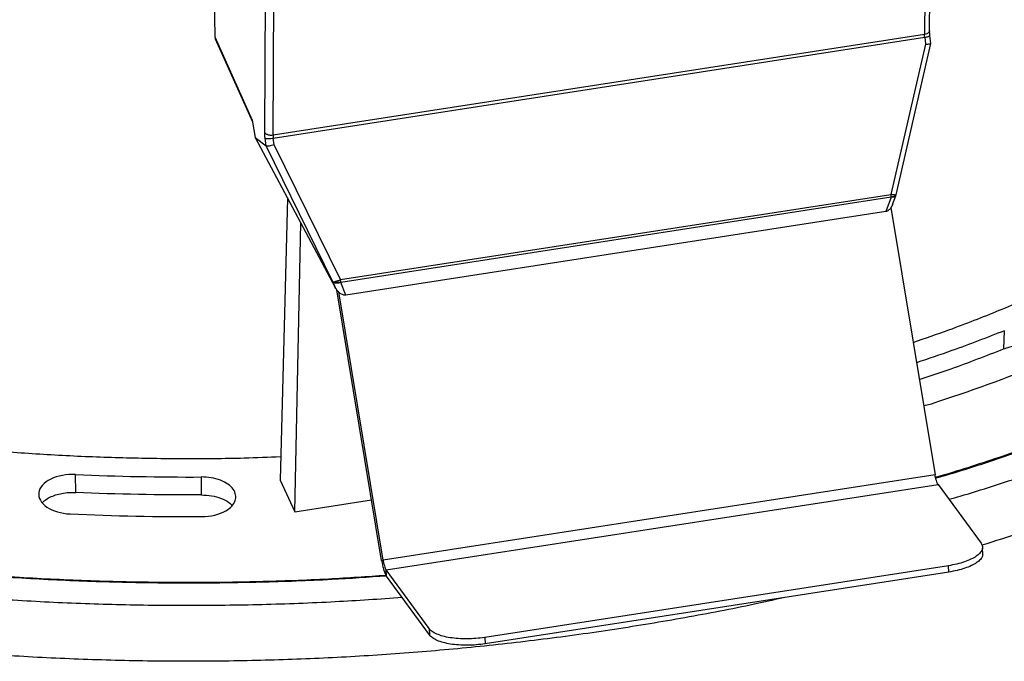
# Model space of a CAD drawing. Header units: millimetres. Extents: x 226 to 954, y 75 to 822.
# Tile 62 of 130: x 308 to 351, y 628 to 657. Entities that reach past the tile are written whole.
import ezdxf

# ---------------------------------------------------------------- set-up
doc = ezdxf.new("R2010")
doc.units = ezdxf.units.MM

msp = doc.modelspace()

# ---------------------------------------------------------------- linework, layer by layer
at = {"color": 179, "linetype": 'Continuous', "lineweight": 25}
for p, q in [((347.347, 656.071), (347.422, 669.419)), ((347.2, 669.259), (347.125, 655.912)), ((315.964, 664.859), (316.071, 655.807)), ((318.261, 651.627), (318.336, 664.975)), ((318.627, 651.503), (318.702, 664.851)), ((316.071, 655.807), (317.715, 652.157)), ((316.071, 655.807), (316.093, 655.721)), ((316.091, 655.721), (317.727, 652.087)), ((347.125, 655.912), (318.627, 651.503)), ((318.636, 651.38), (347.131, 655.788)), ((347.131, 655.788), (347.162, 655.492)), ((347.395, 655.514), (347.359, 655.862)), ((347.162, 655.492), (345.655, 648.916)), ((345.877, 648.895), (347.394, 655.517)), ((317.715, 652.157), (317.848, 651.405)), ((317.848, 651.405), (318.317, 651.036)), ((317.848, 651.405), (321.349, 644.844)), ((318.318, 651.035), (318.277, 651.38)), ((318.671, 651.085), (318.636, 651.38)), ((318.317, 651.036), (318.318, 651.035)), ((321.246, 645.099), (318.317, 651.036)), ((321.578, 645.191), (318.671, 651.085)), ((319.26, 648.759), (318.934, 636.422)), ((321.578, 645.191), (345.655, 648.916)), ((345.663, 648.792), (321.586, 645.068)), ((345.663, 648.792), (345.433, 648.168)), ((345.723, 648.469), (345.866, 648.858)), ((345.654, 648.34), (347.584, 636.66)), ((345.433, 648.168), (321.809, 644.513)), ((319.577, 635.037), (319.837, 647.677)), ((321.246, 645.099), (321.349, 644.844)), ((321.809, 644.513), (321.586, 645.068)), ((323.376, 632.901), (321.419, 644.741)), ((323.436, 632.925), (321.498, 644.653)), ((350.615, 642.954), (350.585, 642.162)), ((309.993, 635.883), (309.989, 636.67)), ((347.584, 636.66), (323.436, 632.925)), ((315.481, 636.559), (315.481, 635.773)), ((318.934, 636.422), (319.577, 635.037)), ((323.568, 632.502), (347.716, 636.237)), ((347.716, 636.237), (349.597, 633.664)), ((319.577, 635.037), (322.937, 635.557)), ((349.678, 633.171), (349.659, 633.449)), ((323.376, 632.901), (323.436, 632.925)), ((325.449, 629.929), (323.568, 632.502)), ((323.587, 632.224), (323.568, 632.502)), ((348.167, 632.678), (327.883, 629.541)), ((348.186, 632.4), (327.902, 629.262)), ((348.186, 632.4), (348.167, 632.678)), ((325.468, 629.651), (323.587, 632.224)), ((325.449, 629.929), (325.468, 629.651)), ((327.883, 629.541), (327.902, 629.262))]:
    msp.add_line(p, q, dxfattribs=at)
at = {"color": 8, "linetype": 'Continuous', "lineweight": 25}
msp.add_line((345.876, 648.895), (345.859, 648.89), dxfattribs=at)
at = {"color": 179, "linetype": 'Continuous', "lineweight": 25}
for points, knots in [([(249.385, 691.619), (249.173, 691.374), (248.492, 690.587), (247.464, 689.211), (246.302, 687.495), (245.273, 685.738), (244.376, 683.958), (243.617, 682.157), (242.999, 680.349), (242.521, 678.538), (242.181, 676.727), (241.977, 674.91), (241.908, 673.079), (241.979, 671.236), (242.19, 669.387), (242.543, 667.544), (243.035, 665.712), (243.663, 663.905), (244.422, 662.126), (245.308, 660.379), (246.323, 658.655), (247.474, 656.948), (248.76, 655.261), (250.182, 653.599), (251.73, 651.974), (253.399, 650.39), (255.177, 648.859), (257.057, 647.384), (259.034, 645.965), (261.115, 644.597), (263.31, 643.274), (265.616, 642), (268.032, 640.778), (270.538, 639.619), (273.13, 638.524), (275.788, 637.503), (278.503, 636.555), (281.27, 635.681), (284.1, 634.877), (287.004, 634.139), (289.98, 633.472), (293.022, 632.877), (296.105, 632.359), (299.226, 631.921), (302.358, 631.564), (305.495, 631.288), (308.631, 631.092), (311.778, 630.974), (314.951, 630.934), (318.142, 630.976), (321.257, 631.09), (323.292, 631.23), (324.264, 631.297)], [0, 0, 0, 0, 0.009033, 0.029084, 0.049499, 0.069915, 0.09033, 0.110746, 0.131161, 0.151212, 0.171263, 0.191314, 0.211365, 0.231781, 0.252196, 0.272612, 0.293027, 0.313443, 0.333494, 0.353545, 0.373596, 0.393647, 0.414062, 0.434478, 0.454893, 0.475309, 0.495724, 0.515775, 0.535826, 0.555877, 0.575928, 0.596344, 0.616759, 0.637174, 0.65759, 0.678005, 0.698056, 0.718107, 0.738158, 0.758209, 0.778625, 0.79904, 0.819456, 0.839871, 0.860287, 0.880338, 0.900389, 0.92044, 0.940491, 0.960906, 0.981322, 1, 1, 1, 1]), ([(249.372, 689.253), (249.267, 689.116), (248.737, 688.427), (247.907, 687.157), (246.893, 685.444), (246.02, 683.705), (245.278, 681.946), (244.674, 680.18), (244.207, 678.411), (243.875, 676.643), (243.676, 674.868), (243.609, 673.079), (243.677, 671.28), (243.884, 669.473), (244.228, 667.673), (244.709, 665.884), (245.323, 664.119), (246.064, 662.381), (246.929, 660.675), (247.921, 658.991), (249.045, 657.324), (250.301, 655.676), (251.69, 654.052), (253.201, 652.466), (254.832, 650.919), (256.568, 649.424), (258.405, 647.982), (260.336, 646.597), (262.368, 645.26), (264.512, 643.968), (266.765, 642.724), (269.124, 641.53), (271.572, 640.398), (274.104, 639.329), (276.699, 638.332), (279.351, 637.406), (282.054, 636.552), (284.818, 635.767), (287.655, 635.046), (290.561, 634.394), (293.532, 633.813), (296.544, 633.308), (299.592, 632.88), (302.651, 632.531), (305.715, 632.262), (308.777, 632.07), (311.852, 631.955), (314.95, 631.916), (318.067, 631.957), (320.956, 632.061), (322.791, 632.186), (323.588, 632.241)], [0, 0, 0, 0, 0.005206, 0.026188, 0.047171, 0.068153, 0.089136, 0.110118, 0.130726, 0.151334, 0.171942, 0.192549, 0.213532, 0.234514, 0.255497, 0.276479, 0.297462, 0.31807, 0.338678, 0.359285, 0.379893, 0.400876, 0.421858, 0.442841, 0.463823, 0.484806, 0.505413, 0.526021, 0.546629, 0.567237, 0.588219, 0.609202, 0.630184, 0.651167, 0.672149, 0.692757, 0.713365, 0.733973, 0.754581, 0.775563, 0.796546, 0.817528, 0.838511, 0.859493, 0.880101, 0.900709, 0.921317, 0.941925, 0.962907, 0.983889, 1, 1, 1, 1]), ([(323.587, 632.25), (322.745, 632.194), (320.887, 632.068), (317.998, 631.966), (314.913, 631.926), (311.809, 631.966), (308.692, 632.084), (305.587, 632.282), (302.501, 632.559), (299.457, 632.911), (296.46, 633.337), (293.516, 633.835), (290.611, 634.405), (287.735, 635.051), (284.893, 635.773), (282.093, 636.572), (279.356, 637.441), (276.687, 638.378), (274.108, 639.376), (271.622, 640.432), (269.232, 641.542), (266.927, 642.71), (264.698, 643.943), (262.551, 645.238), (260.493, 646.594), (258.54, 648.001), (256.696, 649.457), (254.975, 650.948), (253.378, 652.473), (251.906, 654.027), (250.551, 655.615), (249.308, 657.246), (248.183, 658.917), (247.181, 660.625), (246.309, 662.356), (245.571, 664.108), (244.97, 665.867), (244.505, 667.628), (244.174, 669.389), (243.976, 671.156), (243.909, 672.937), (243.977, 674.729), (244.183, 676.529), (244.526, 678.321), (245.005, 680.103), (245.615, 681.86), (246.354, 683.59), (247.213, 685.29), (248.212, 686.964), (248.935, 688.086), (249.358, 688.64), (249.369, 688.655)], [0, 0, 0, 0, 0.017173, 0.037873, 0.058572, 0.079648, 0.100724, 0.121799, 0.142875, 0.163951, 0.18465, 0.205349, 0.226049, 0.246748, 0.267824, 0.288899, 0.309975, 0.331051, 0.352126, 0.372826, 0.393525, 0.414225, 0.434924, 0.456, 0.477075, 0.498151, 0.519227, 0.540302, 0.561002, 0.581701, 0.6024, 0.6231, 0.644176, 0.665251, 0.686327, 0.707403, 0.728478, 0.749178, 0.769877, 0.790576, 0.811276, 0.832351, 0.853427, 0.874503, 0.895578, 0.916654, 0.937354, 0.958053, 0.978752, 0.999452, 1, 1, 1, 1]), ([(341.019, 631.291), (340.638, 631.205), (339.262, 630.891), (336.839, 630.43), (333.758, 629.909), (330.637, 629.472), (327.505, 629.115), (324.368, 628.839), (321.232, 628.642), (318.085, 628.525), (314.912, 628.485), (311.721, 628.525), (308.516, 628.648), (305.324, 628.851), (302.151, 629.135), (299.021, 629.498), (295.94, 629.936), (292.912, 630.447), (289.926, 631.034), (286.969, 631.698), (284.047, 632.441), (281.168, 633.261), (278.354, 634.155), (275.61, 635.118), (272.958, 636.145), (270.402, 637.23), (267.945, 638.371), (265.575, 639.573), (263.283, 640.84), (261.076, 642.171), (258.959, 643.566), (256.951, 645.013), (255.056, 646.509), (253.286, 648.043), (251.644, 649.611), (250.13, 651.208), (248.737, 652.841), (247.46, 654.518), (246.303, 656.236), (245.272, 657.992), (244.376, 659.772), (243.617, 661.574), (242.999, 663.382), (242.521, 665.193), (242.183, 667.003), (241.971, 668.82), (241.945, 670.034), (241.931, 670.64)], [0, 0, 0, 0, 0.008681, 0.031395, 0.054109, 0.076824, 0.099538, 0.121847, 0.144156, 0.166464, 0.188773, 0.211487, 0.234202, 0.256916, 0.27963, 0.302345, 0.324654, 0.346962, 0.369271, 0.39158, 0.414294, 0.437008, 0.459723, 0.482437, 0.505151, 0.52746, 0.549769, 0.572078, 0.594387, 0.617101, 0.639815, 0.66253, 0.685244, 0.707958, 0.730267, 0.752576, 0.774885, 0.797193, 0.819908, 0.842622, 0.865336, 0.888051, 0.910765, 0.933074, 0.955382, 0.977691, 1, 1, 1, 1]), ([(347.359, 655.863), (347.356, 655.901), (347.348, 655.976), (347.348, 656.041), (347.347, 656.073)], [0, 0, 0, 0, 0.5016499, 1, 1, 1, 1]), ([(347.131, 655.788), (347.129, 655.81), (347.126, 655.854), (347.125, 655.892), (347.125, 655.912)], [0, 0, 0, 0, 0.500003, 1, 1, 1, 1]), ([(347.162, 655.492), (347.199, 655.491), (347.274, 655.491), (347.343, 655.498), (347.377, 655.507), (347.393, 655.513), (347.391, 655.517), (347.391, 655.518)], [0, 0, 0, 0, 0.311437, 0.62171, 0.783444, 0.940433, 1, 1, 1, 1]), ([(318.277, 651.38), (318.272, 651.424), (318.263, 651.512), (318.262, 651.589), (318.261, 651.627)], [0, 0, 0, 0, 0.500007, 1, 1, 1, 1]), ([(318.627, 651.503), (318.59, 651.5), (318.533, 651.495), (318.457, 651.506), (318.401, 651.52), (318.351, 651.541), (318.297, 651.575), (318.275, 651.607), (318.261, 651.627)], [0, 0, 0, 0, 0.2396983, 0.3685142, 0.5000022, 0.6314842, 0.7603074, 1, 1, 1, 1]), ([(318.277, 651.38), (318.29, 651.375), (318.31, 651.367), (318.363, 651.362), (318.411, 651.36), (318.466, 651.362), (318.542, 651.367), (318.599, 651.375), (318.636, 651.38)], [0, 0, 0, 0, 0.239672, 0.368504, 0.500001, 0.631505, 0.760332, 1, 1, 1, 1]), ([(318.627, 651.503), (318.628, 651.484), (318.628, 651.446), (318.633, 651.402), (318.636, 651.38)], [0, 0, 0, 0, 0.499996, 1, 1, 1, 1]), ([(318.671, 651.085), (318.633, 651.073), (318.558, 651.049), (318.465, 651.031), (318.404, 651.025), (318.352, 651.023), (318.331, 651.03), (318.318, 651.035)], [0, 0, 0, 0, 0.251294, 0.501655, 0.632152, 0.758823, 1, 1, 1, 1]), ([(345.663, 648.792), (345.663, 648.811), (345.662, 648.85), (345.658, 648.894), (345.655, 648.916)], [0, 0, 0, 0, 0.499994, 1, 1, 1, 1]), ([(345.859, 648.89), (345.85, 648.89), (345.831, 648.889), (345.784, 648.894), (345.723, 648.903), (345.678, 648.912), (345.655, 648.916)], [0, 0, 0, 0, 0.218959, 0.499968, 0.749983, 1, 1, 1, 1]), ([(345.859, 648.89), (345.848, 648.879), (345.828, 648.855), (345.781, 648.827), (345.726, 648.805), (345.684, 648.796), (345.663, 648.792)], [0, 0, 0, 0, 0.250006, 0.500006, 0.750003, 1, 1, 1, 1]), ([(345.865, 648.86), (345.867, 648.862), (345.873, 648.873), (345.875, 648.886), (345.876, 648.897)], [0, 0, 0, 0, 0.196309, 1, 1, 1, 1]), ([(345.721, 648.47), (345.72, 648.465), (345.705, 648.408), (345.647, 648.316), (345.565, 648.226), (345.49, 648.181), (345.451, 648.172), (345.433, 648.168)], [0, 0, 0, 0, 0.033302, 0.402444, 0.726524, 0.86921, 1, 1, 1, 1]), ([(321.246, 645.099), (321.255, 645.095), (321.274, 645.087), (321.313, 645.093), (321.332, 645.096)], [0, 0, 0, 0, 0.5000073, 1, 1, 1, 1]), ([(321.586, 645.068), (321.552, 645.056), (321.484, 645.033), (321.384, 645.029), (321.298, 645.049), (321.263, 645.082), (321.246, 645.099)], [0, 0, 0, 0, 0.249999, 0.499996, 0.749998, 1, 1, 1, 1]), ([(321.578, 645.191), (321.557, 645.18), (321.514, 645.158), (321.445, 645.129), (321.383, 645.107), (321.348, 645.1), (321.332, 645.096)], [0, 0, 0, 0, 0.250011, 0.500027, 0.781042, 1, 1, 1, 1]), ([(321.586, 645.068), (321.564, 645.065), (321.52, 645.06), (321.453, 645.064), (321.389, 645.075), (321.351, 645.089), (321.332, 645.096)], [0, 0, 0, 0, 0.249996, 0.499997, 0.749997, 1, 1, 1, 1]), ([(321.809, 644.513), (321.79, 644.512), (321.75, 644.509), (321.665, 644.529), (321.556, 644.589), (321.438, 644.699), (321.379, 644.795), (321.349, 644.844)], [0, 0, 0, 0, 0.096383, 0.201519, 0.440326, 0.712342, 1, 1, 1, 1]), ([(321.586, 645.068), (321.585, 645.087), (321.585, 645.125), (321.58, 645.169), (321.578, 645.191)], [0, 0, 0, 0, 0.499997, 1, 1, 1, 1]), ([(346.628, 642.443), (347.151, 642.625), (348.432, 643.069), (350.404, 643.838), (351.82, 644.451), (352.528, 644.757)], [0, 0, 0, 0, 0.2563271, 0.6281635, 1, 1, 1, 1]), ([(347.614, 636.512), (347.709, 636.539), (348.742, 636.832), (350.654, 637.458), (353.338, 638.394), (355.927, 639.398), (358.424, 640.457), (360.823, 641.573), (363.143, 642.743), (364.613, 643.571), (365.348, 643.985)], [0, 0, 0, 0, 0.014379, 0.156633, 0.298887, 0.441142, 0.580856, 0.720571, 0.860285, 1, 1, 1, 1]), ([(365.136, 643.944), (364.391, 643.525), (362.9, 642.686), (360.545, 641.501), (358.109, 640.372), (355.587, 639.308), (353.004, 638.313), (350.358, 637.398), (348.56, 636.809), (347.626, 636.544), (347.608, 636.539)], [0, 0, 0, 0, 0.143203, 0.286407, 0.42961, 0.572814, 0.716017, 0.856664, 0.99731, 1, 1, 1, 1]), ([(348.194, 635.583), (348.358, 635.63), (349.482, 635.948), (351.506, 636.608), (354.254, 637.567), (356.904, 638.595), (359.461, 639.679), (361.917, 640.822), (364.293, 642.02), (365.798, 642.867), (366.55, 643.291)], [0, 0, 0, 0, 0.023996, 0.164862, 0.305729, 0.446595, 0.584946, 0.723298, 0.861649, 1, 1, 1, 1]), ([(350.615, 642.954), (349.855, 642.658), (348.6, 642.169), (347.292, 641.728), (346.775, 641.555)], [0, 0, 0, 0, 0.605174, 1, 1, 1, 1]), ([(350.585, 642.162), (350.672, 642.193), (350.846, 642.254), (351.14, 642.306), (351.444, 642.326), (351.749, 642.311), (352.044, 642.261), (352.316, 642.18), (352.553, 642.069), (352.721, 641.962), (352.788, 641.887), (352.808, 641.864)], [0, 0, 0, 0, 0.118524, 0.237049, 0.355573, 0.474098, 0.592621, 0.711146, 0.82967, 0.948194, 1, 1, 1, 1]), ([(346.897, 640.815), (347.363, 640.972), (348.62, 641.396), (349.826, 641.866), (350.585, 642.162)], [0, 0, 0, 0, 0.370838, 1, 1, 1, 1]), ([(366.55, 640.841), (365.784, 640.41), (364.251, 639.547), (361.83, 638.329), (359.325, 637.169), (356.733, 636.074), (354.074, 635.055), (351.708, 634.219), (350.209, 633.754), (349.636, 633.576)], [0, 0, 0, 0, 0.151736, 0.303471, 0.455207, 0.606943, 0.758678, 0.907705, 1, 1, 1, 1]), ([(347.084, 639.686), (347.111, 639.69), (347.234, 639.704), (347.345, 639.739), (347.431, 639.765)], [0, 0, 0, 0, 0.223565, 1, 1, 1, 1]), ([(306.77, 637.679), (307.648, 637.618), (309.405, 637.495), (312.054, 637.394), (314.707, 637.357), (317.012, 637.373), (318.428, 637.429), (318.961, 637.45)], [0, 0, 0, 0, 0.217193, 0.434385, 0.651578, 0.868771, 1, 1, 1, 1]), ([(309.989, 636.67), (309.592, 636.688), (309.199, 636.614), (308.594, 636.316), (308.407, 636.103), (308.344, 635.645), (308.472, 635.419), (308.989, 635.069), (309.357, 634.961), (309.753, 634.943)], [0, 0, 0, 0, 0.25, 0.25, 0.5, 0.5, 0.75, 0.75, 1, 1, 1, 1]), ([(347.716, 636.237), (347.704, 636.257), (347.68, 636.297), (347.643, 636.398), (347.61, 636.522), (347.593, 636.614), (347.584, 636.66)], [0, 0, 0, 0, 0.249993, 0.499999, 0.75, 1, 1, 1, 1]), ([(316.555, 635.081), (316.766, 635.202), (316.909, 635.357), (317.024, 635.695), (316.993, 635.869), (316.762, 636.186), (316.568, 636.322), (316.071, 636.511), (315.779, 636.56), (315.481, 636.559)], [0, 0, 0, 0, 0.25, 0.25, 0.5, 0.5, 0.75, 0.75, 1, 1, 1, 1]), ([(308.526, 635.431), (308.566, 635.47), (308.657, 635.559), (308.857, 635.675), (309.107, 635.777), (309.388, 635.847), (309.687, 635.887), (309.891, 635.885), (309.993, 635.883)], [0, 0, 0, 0, 0.133034, 0.306428, 0.47982, 0.653215, 0.826608, 1, 1, 1, 1]), ([(315.481, 635.773), (315.634, 635.766), (315.941, 635.752), (316.358, 635.634), (316.671, 635.484), (316.789, 635.358), (316.834, 635.311)], [0, 0, 0, 0, 0.276983, 0.553966, 0.830949, 1, 1, 1, 1]), ([(349.597, 633.664), (349.623, 633.618), (349.674, 633.526), (349.654, 633.378), (349.563, 633.231), (349.397, 633.089), (349.166, 632.957), (348.876, 632.842), (348.541, 632.745), (348.292, 632.7), (348.167, 632.678)], [0, 0, 0, 0, 0.125, 0.25, 0.375, 0.5, 0.625, 0.75, 0.875, 1, 1, 1, 1]), ([(323.376, 632.901), (323.389, 632.827), (323.416, 632.679), (323.47, 632.482), (323.528, 632.319), (323.567, 632.255), (323.587, 632.224)], [0, 0, 0, 0, 0.249996, 0.5, 0.749998, 1, 1, 1, 1]), ([(323.436, 632.925), (323.444, 632.879), (323.461, 632.786), (323.495, 632.663), (323.531, 632.561), (323.556, 632.522), (323.568, 632.502)], [0, 0, 0, 0, 0.249999, 0.5, 0.749995, 1, 1, 1, 1]), ([(349.669, 633.17), (349.668, 633.147), (349.665, 633.075), (349.579, 632.953), (349.417, 632.811), (349.184, 632.679), (348.895, 632.564), (348.56, 632.466), (348.311, 632.422), (348.186, 632.4)], [0, 0, 0, 0, 0.074218, 0.228515, 0.382812, 0.537109, 0.691406, 0.845703, 1, 1, 1, 1]), ([(327.883, 629.541), (327.755, 629.524), (327.498, 629.49), (327.104, 629.474), (326.721, 629.485), (326.363, 629.526), (326.045, 629.593), (325.779, 629.685), (325.569, 629.797), (325.489, 629.885), (325.449, 629.929)], [0, 0, 0, 0, 0.124999, 0.25, 0.375, 0.5, 0.624999, 0.750001, 0.874999, 1, 1, 1, 1]), ([(327.902, 629.262), (327.774, 629.245), (327.517, 629.211), (327.122, 629.196), (326.74, 629.207), (326.382, 629.248), (326.064, 629.315), (325.798, 629.407), (325.588, 629.519), (325.508, 629.607), (325.468, 629.651)], [0, 0, 0, 0, 0.124999, 0.25, 0.375, 0.5, 0.624999, 0.750001, 0.874999, 1, 1, 1, 1])]:
    msp.add_open_spline(points, degree=3, knots=knots, dxfattribs=at)
at = {"color": 8, "linetype": 'Continuous', "lineweight": 25}
for points, knots in [([(347.344, 656.071), (347.344, 656.067), (347.347, 656.051), (347.332, 656.024), (347.308, 655.992), (347.271, 655.963), (347.214, 655.931), (347.16, 655.919), (347.125, 655.912)], [0, 0, 0, 0, 0.053717, 0.214052, 0.3777, 0.541344, 0.701673, 1, 1, 1, 1]), ([(347.131, 655.788), (347.167, 655.794), (347.221, 655.803), (347.279, 655.818), (347.317, 655.831), (347.342, 655.844), (347.358, 655.855), (347.356, 655.86), (347.355, 655.862)], [0, 0, 0, 0, 0.292986, 0.450477, 0.611235, 0.771989, 0.929475, 1, 1, 1, 1]), ([(345.864, 648.858), (345.864, 648.856), (345.863, 648.837), (345.826, 648.811), (345.758, 648.787), (345.695, 648.79), (345.663, 648.792)], [0, 0, 0, 0, 0.02765, 0.351766, 0.675885, 1, 1, 1, 1])]:
    msp.add_open_spline(points, degree=3, knots=knots, dxfattribs=at)
at = {"color": 179, "linetype": 'Continuous', "lineweight": 25}
for points in [[(347.431, 639.765), (349.105, 640.312), (350.73, 640.898), (352.314, 641.527)], [(309.989, 636.67), (311.818, 636.587), (313.646, 636.55), (315.481, 636.559)], [(315.481, 635.773), (313.647, 635.763), (311.821, 635.8), (309.993, 635.883)], [(309.753, 634.943), (311.67, 634.856), (313.585, 634.817), (315.507, 634.827)], [(315.507, 634.827), (315.901, 634.829), (316.277, 634.92), (316.555, 635.081)]]:
    msp.add_open_spline(points, degree=3, dxfattribs=at)

doc.saveas('drawing.dxf')
